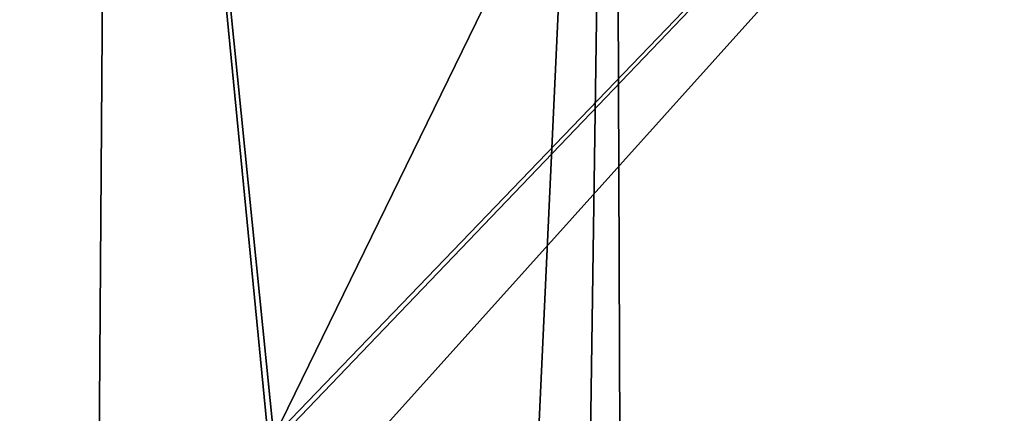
# Model space of a CAD drawing. Header units: millimetres. Extents: x -198 to 35, y -266 to 413.
# Tile 79 of 98: x -59.63 to -53.78, y -37.54 to -35.2. Entities that reach past the tile are written whole.
import ezdxf

# ---------------------------------------------------------------- set-up
doc = ezdxf.new("R2010")
doc.units = ezdxf.units.MM
doc.header["$LTSCALE"] = 87.30003
for name, color, linetype in [('1286', 7, 'CONTINUOUS'), ('878', 7, 'CONTINUOUS'), ('879', 7, 'CONTINUOUS')]:
    doc.layers.add(name, color=color, linetype=linetype)

msp = doc.modelspace()

# ---------------------------------------------------------------- linework, layer by layer
at = {"layer": '1286', "color": 7, "linetype": 'Continuous'}
for points in [[(-59.0841, -28.0893, 69.3411), (-59.5174, -88.3191, 70.5208), (-58.144, -37.7439, 69.9564), (-59.0841, -28.0893, 69.3411)], [(-53.434, -28.0968, 71.3632), (-59.0841, -28.0893, 69.3411), (-58.1168, -37.6766, 69.966), (-53.434, -28.0968, 71.3632)], [(-58.1168, -37.6766, 69.966), (-59.0841, -28.0893, 69.3411), (-58.144, -37.7439, 69.9564), (-58.1168, -37.6766, 69.966)], [(-48.894, -28.1001, 71.9474), (-53.434, -28.0968, 71.3632), (-58.1168, -37.6766, 69.966), (-48.894, -28.1001, 71.9474)], [(-58.047, -37.6469, 69.9929), (-48.894, -28.1001, 71.9474), (-58.1168, -37.6766, 69.966), (-58.047, -37.6469, 69.9929)], [(-57.442, -37.5979, 70.2243), (-48.894, -28.1001, 71.9474), (-58.047, -37.6469, 69.9929), (-57.442, -37.5979, 70.2243)], [(-48.894, -28.1001, 71.9474), (-57.442, -37.5979, 70.2243), (-53.188, -37.5979, 71.4771), (-48.894, -28.1001, 71.9474)]]:
    msp.add_3dface(points, dxfattribs=at)
at = {"layer": '878', "linetype": 'Continuous'}
for points in [[(-59.8845, -139.3477, 71.5202), (-59.5174, -88.3191, 70.5208), (-59.8052, -28.0895, 68.8565), (-59.8845, -139.3477, 71.5202)], [(-59.5174, -88.3191, 70.5208), (-59.0841, -28.0893, 69.3411), (-59.8052, -28.0895, 68.8565), (-59.5174, -88.3191, 70.5208)]]:
    msp.add_3dface(points, dxfattribs=at)
at = {"layer": '879', "linetype": 'Continuous'}
for points in [[(-61.144, -28.0942, 52.6389), (-56.0959, -28.0982, 47.7966), (-61.307, -139.3477, 50.8353), (-61.144, -28.0942, 52.6389)], [(-61.307, -139.3477, 50.8353), (-56.0959, -28.0982, 47.7966), (-57.708, -139.3477, 48.1338), (-61.307, -139.3477, 50.8353)], [(-57.708, -139.3477, 48.1338), (-56.0959, -28.0982, 47.7966), (-55.6891, -139.3477, 47.2013), (-57.708, -139.3477, 48.1338)], [(-56.0959, -28.0982, 47.7966), (-52.6661, -28.0996, 46.4276), (-55.6891, -139.3477, 47.2013), (-56.0959, -28.0982, 47.7966)], [(-55.6891, -139.3477, 47.2013), (-52.6661, -28.0996, 46.4276), (-53.566, -139.3477, 46.5268), (-55.6891, -139.3477, 47.2013)]]:
    msp.add_3dface(points, dxfattribs=at)

doc.saveas('drawing.dxf')
